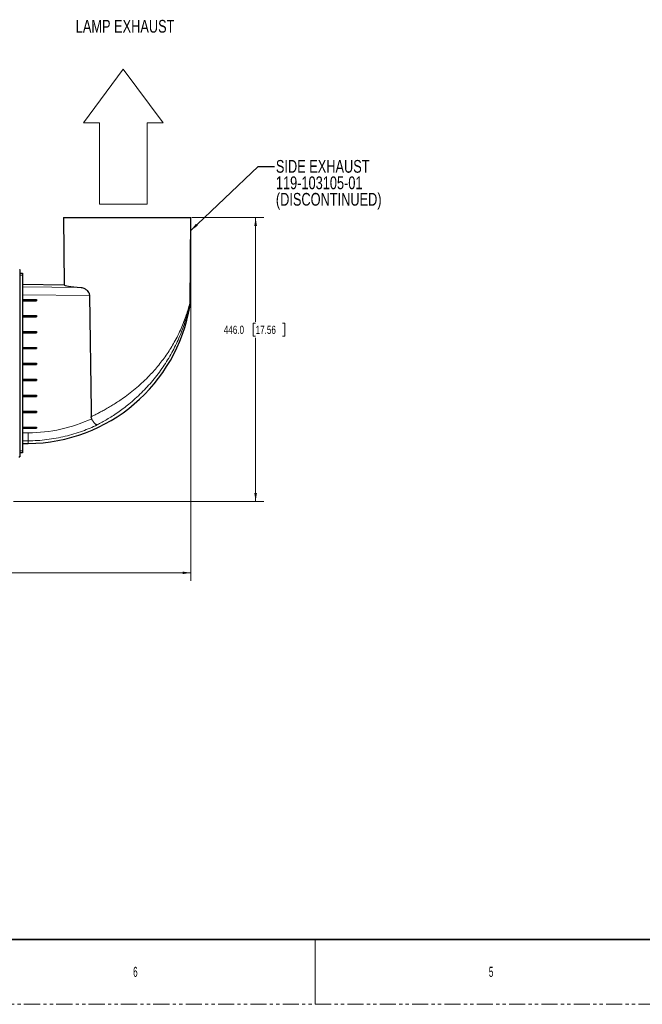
# Paper-space layout 'Sheet2' of a CAD drawing. Header units: millimetres. Extents: x 0 to 1118, y 0 to 864.
# Tile 25 of 79: x 303 to 548, y 0 to 386. Entities that reach past the tile are written whole.
import ezdxf

# ---------------------------------------------------------------- set-up
doc = ezdxf.new("R2010")
doc.units = ezdxf.units.MM
doc.linetypes.add('PHANTOM', pattern=[12.7, 6.35, -1.27, 1.27, -1.27, 1.27, -1.27])
doc.styles.add('SLDTEXTSTYLE0', font='TXT', dxfattribs={"width": 0.75})
doc.styles.add('SLDTEXTSTYLE4', font='TXT', dxfattribs={"width": 0.6})
doc.dimstyles.new('SLDDIMSTYLE10', dxfattribs={"dimtxt": 3.175, "dimasz": 3.302, "dimexe": 0, "dimexo": 0.0625, "dimgap": 0.79375, "dimtad": 0, "dimtih": 1, "dimtoh": 1, "dimdec": 1, "dimlfac": 4, "dimrnd": 1e-09, "dimzin": 12, "dimdsep": 46, "dimtxsty": 'SLDTEXTSTYLE0', "dimsah": 1, "dimcen": 0.09, "dimadec": 0, "dimazin": 3, "dimtfac": 1, "dimtdec": 1, "dimtofl": 0, "dimtmove": 0, "dimatfit": 3, "dimfxl": 1, "dimfrac": 2, "dimtolj": 1, "dimtzin": 12, "dimarcsym": 0})
doc.dimstyles.new('SLDDIMSTYLE3', dxfattribs={"dimtxt": 0.18, "dimasz": 3.302, "dimexe": 0, "dimexo": 0.0625, "dimgap": 0, "dimtad": 0, "dimtih": 1, "dimtoh": 1, "dimdec": 0, "dimrnd": 1e-09, "dimzin": 0, "dimdsep": 46, "dimtxsty": 'Standard', "dimsah": 1, "dimcen": 0.09, "dimadec": 0, "dimazin": 0, "dimtfac": 3.302, "dimtdec": 0, "dimtofl": 0, "dimtmove": 0, "dimatfit": 3, "dimfxl": 1, "dimfrac": 2, "dimtolj": 1, "dimtzin": 0, "dimarcsym": 0})
doc.dimstyles.new('SLDDIMSTYLE8', dxfattribs={"dimtxt": 3.175, "dimasz": 3.302, "dimexe": 0, "dimexo": 0.0625, "dimgap": 0.79375, "dimtad": 0, "dimtih": 1, "dimtoh": 1, "dimdec": 1, "dimlfac": 4, "dimrnd": 1e-09, "dimzin": 4, "dimdsep": 46, "dimtxsty": 'SLDTEXTSTYLE0', "dimsah": 1, "dimcen": 0.09, "dimadec": 0, "dimazin": 1, "dimtfac": 1, "dimtdec": 1, "dimtofl": 0, "dimtmove": 0, "dimatfit": 3, "dimfxl": 1, "dimfrac": 2, "dimtolj": 1, "dimtzin": 12, "dimarcsym": 0})

# ---------------------------------------------------------------- blocks, each defined once
blk = doc.blocks.new('_D_24')
at = {"color": 7, "linetype": 'Continuous', "lineweight": 0}
for p, q in [((370.37, 305.56), (370.37, 166.16)), ((132.56, 263.5), (132.56, 166.16)), ((256.73, 171.86), (255.77, 171.86)), ((255.77, 171.86), (255.77, 166.82)), ((267.29, 171.86), (268.26, 171.86)), ((268.26, 171.86), (268.26, 166.82)), ((132.56, 169.34), (243.77, 169.34)), ((255.77, 166.82), (256.73, 166.82)), ((268.26, 166.82), (267.29, 166.82)), ((370.37, 169.34), (269.69, 169.34))]:
    blk.add_line(p, q, dxfattribs=at)
at = {"color": 7, "linetype": 'Continuous', "lineweight": 18}
for points in [[(132.56, 169.34), (135.86, 168.83), (135.86, 169.84)], [(370.37, 169.34), (367.07, 169.84), (367.07, 168.83)]]:
    blk.add_solid(points, dxfattribs=at)
at = {"color": 7, "linetype": 'Continuous', "lineweight": 18, "char_height": 3.175, "attachment_point": 1, "style": 'SLDTEXTSTYLE0'}
for s, insert in [('951.2', (244.24, 170.91)), ('37.45', (256.73, 170.91))]:
    blk.add_mtext(s, dxfattribs=dict(at, insert=insert))
blk = doc.blocks.new('_D_25')
at = {"color": 7, "linetype": 'Continuous', "lineweight": 0}
for p, q in [((370.76, 308.81), (398.94, 308.81)), ((395.77, 308.81), (395.77, 267.89)), ((395.77, 267.25), (394.8, 267.25)), ((394.8, 267.25), (394.8, 262.21)), ((406.32, 267.25), (407.29, 267.25)), ((407.29, 267.25), (407.29, 262.21)), ((394.8, 262.21), (395.77, 262.21)), ((395.77, 197.31), (395.77, 261.56)), ((407.29, 262.21), (406.32, 262.21)), ((300.64, 197.31), (398.94, 197.31))]:
    blk.add_line(p, q, dxfattribs=at)
at = {"color": 7, "linetype": 'Continuous', "lineweight": 18}
for points in [[(395.77, 308.81), (395.26, 305.51), (396.27, 305.51)], [(395.77, 197.31), (396.27, 200.62), (395.26, 200.62)]]:
    blk.add_solid(points, dxfattribs=at)
at = {"color": 7, "linetype": 'Continuous', "lineweight": 18, "char_height": 3.175, "attachment_point": 1, "style": 'SLDTEXTSTYLE0'}
for s, insert in [('446.0', (383.27, 266.3)), ('17.56', (395.77, 266.3))]:
    blk.add_mtext(s, dxfattribs=dict(at, insert=insert))
blk = doc.blocks.new('SW_NOTE_0_12')
at = {"color": 0, "linetype": 'Continuous', "lineweight": 0, "char_height": 5, "attachment_point": 1, "style": 'SLDTEXTSTYLE0'}
for s, insert in [('SIDE EXHAUST', (0.55, 2.51)), ('119-103105-01', (0.55, -3.95)), ('(DISCONTINUED)', (0.55, -10.42))]:
    blk.add_mtext(s, dxfattribs=dict(at, insert=insert))

psp = doc.layouts.new('Sheet2')

# ---------------------------------------------------------------- linework, layer by layer
at = {"color": 7, "linetype": 'Continuous', "lineweight": 18}
for p, q in [((343.799442, 366.976275), (328.176619, 345.883463)), ((343.799442, 366.976275), (359.426619, 345.883463)), ((334.426619, 345.883463), (328.176619, 345.883463)), ((334.426619, 314.029803), (334.426619, 345.883463)), ((353.176619, 314.029803), (353.176619, 345.883463)), ((353.176619, 345.883463), (359.426619, 345.883463)), ((334.426619, 314.029803), (353.176619, 314.029803)), ((370.369254, 308.81392), (370.369254, 306.829212)), ((304.244254, 286.18892), (303.119254, 286.18892)), ((304.244254, 281.518037), (327.239091, 281.329638)), ((330.506301, 278.183818), (304.244254, 278.398985)), ((304.244254, 224.228855), (306.485208, 224.247215)), ((306.485157, 221.128163), (304.244254, 221.109803)), ((306.494254, 220.085737), (306.485157, 221.128163)), ((303.119254, 217.18892), (304.244254, 217.18892)), ((419.1, 25.4), (419.1, 0))]:
    psp.add_line(p, q, dxfattribs=at)
at = {"color": 7, "linetype": 'Continuous', "lineweight": 25}
for p, q in [((320.369254, 308.81392), (320.599599, 282.419007)), ((320.369254, 308.81392), (370.369254, 308.81392)), ((370.071956, 274.746895), (370.369254, 308.81392)), ((302.994254, 288.43892), (303.119254, 288.31392)), ((303.119254, 288.31392), (303.119254, 215.06392)), ((303.119254, 286.93892), (304.244254, 286.93892)), ((304.244254, 286.93892), (304.244254, 286.18892)), ((304.244254, 286.18892), (304.244254, 276.56392)), ((304.244254, 282.561738), (320.599599, 282.419007)), ((304.244254, 276.603504), (309.712538, 276.56392)), ((304.244254, 276.56392), (304.244254, 276.06392)), ((304.244254, 276.56392), (309.712538, 276.56392)), ((304.244254, 276.06392), (304.244254, 270.31392)), ((304.244254, 276.06392), (309.712538, 276.06392)), ((304.244254, 276.024336), (309.712538, 276.06392)), ((309.712538, 276.56392), (309.712538, 276.06392)), ((304.244254, 270.353504), (309.712538, 270.31392)), ((304.244254, 270.31392), (304.244254, 269.81392)), ((304.244254, 270.31392), (309.712538, 270.31392)), ((304.244254, 269.81392), (304.244254, 264.06392)), ((304.244254, 269.81392), (309.712538, 269.81392)), ((304.244254, 269.774336), (309.712538, 269.81392)), ((309.712538, 270.31392), (309.712538, 269.81392)), ((304.244254, 264.103504), (309.712538, 264.06392)), ((304.244254, 264.06392), (304.244254, 263.56392)), ((304.244254, 264.06392), (309.712538, 264.06392)), ((304.244254, 263.56392), (304.244254, 257.81392)), ((304.244254, 263.56392), (309.712538, 263.56392)), ((304.244254, 263.524336), (309.712538, 263.56392)), ((309.712538, 264.06392), (309.712538, 263.56392)), ((304.244254, 257.853504), (309.712538, 257.81392)), ((304.244254, 257.81392), (304.244254, 257.31392)), ((304.244254, 257.81392), (309.712538, 257.81392)), ((304.244254, 257.31392), (304.244254, 251.56392)), ((304.244254, 257.31392), (309.712538, 257.31392)), ((304.244254, 257.274336), (309.712538, 257.31392)), ((309.712538, 257.81392), (309.712538, 257.31392)), ((304.244254, 251.603504), (309.712538, 251.56392)), ((304.244254, 251.56392), (304.244254, 251.06392)), ((304.244254, 251.56392), (309.712538, 251.56392)), ((309.712538, 251.56392), (309.712538, 251.06392)), ((304.244254, 251.06392), (304.244254, 245.31392)), ((304.244254, 251.06392), (309.712538, 251.06392)), ((304.244254, 251.024336), (309.712538, 251.06392)), ((304.244254, 245.353504), (309.712538, 245.31392)), ((304.244254, 245.31392), (304.244254, 244.81392)), ((304.244254, 245.31392), (309.712538, 245.31392)), ((304.244254, 244.81392), (304.244254, 239.06392)), ((304.244254, 244.81392), (309.712538, 244.81392)), ((304.244254, 244.774336), (309.712538, 244.81392)), ((309.712538, 245.31392), (309.712538, 244.81392)), ((304.244254, 239.103504), (309.712538, 239.06392)), ((304.244254, 239.06392), (304.244254, 238.56392)), ((304.244254, 239.06392), (309.712538, 239.06392)), ((304.244254, 238.56392), (304.244254, 232.81392)), ((304.244254, 238.56392), (309.712538, 238.56392)), ((304.244254, 238.524336), (309.712538, 238.56392)), ((309.712538, 239.06392), (309.712538, 238.56392)), ((304.244254, 232.853504), (309.712538, 232.81392)), ((304.244254, 232.81392), (304.244254, 232.31392)), ((304.244254, 232.81392), (309.712538, 232.81392)), ((304.244254, 232.31392), (304.244254, 226.56392)), ((304.244254, 232.31392), (309.712538, 232.31392)), ((304.244254, 232.274336), (309.712538, 232.31392)), ((309.712538, 232.81392), (309.712538, 232.31392)), ((304.244254, 226.603504), (309.712538, 226.56392)), ((304.244254, 226.56392), (304.244254, 226.06392)), ((304.244254, 226.56392), (309.712538, 226.56392)), ((304.244254, 226.06392), (304.244254, 217.18892)), ((304.244254, 226.06392), (309.712538, 226.06392)), ((304.244254, 226.024336), (309.712538, 226.06392)), ((309.712538, 226.56392), (309.712538, 226.06392)), ((304.244254, 216.43892), (303.119254, 216.43892)), ((304.244254, 220.066102), (306.494254, 220.085737)), ((304.244254, 217.18892), (304.244254, 216.43892)), ((302.850014, 214.820466), (303.119254, 214.820466)), ((302.994254, 214.93892), (303.119254, 215.06392)), ((303.119254, 215.06392), (303.119254, 214.820466))]:
    psp.add_line(p, q, dxfattribs=at)
at = {"color": 7, "linetype": 'Continuous', "lineweight": 35}
psp.add_line((12.7, 25.4), (1104.9, 25.4), dxfattribs=at)
at = {"color": 7, "linetype": 'PHANTOM', "lineweight": 18}
psp.add_line((0, 0), (1117.6, 0), dxfattribs=at)
at = {"color": 7, "linetype": 'Continuous', "lineweight": 25, "flags": 128}
psp.add_lwpolyline([(330.506301, 278.183818), (331.160769, 233.229005), (331.199537, 230.606587)], dxfattribs=at)
at = {"color": 7, "linetype": 'Continuous', "lineweight": 25}
psp.add_arc((305.926864, 285.102177), 65.018915, 270.5, 350.32138316, dxfattribs=at)
at = {"color": 7, "linetype": 'Continuous', "lineweight": 18}
psp.add_arc((200.361697, 222.68942), 106.134944, 359.15714229, 0.84098898, dxfattribs=at)
at = {"color": 7, "linetype": 'Continuous', "lineweight": 25}
psp.add_ellipse((345.367368, 282.203671), major_axis=(24.767769, -0.216957), ratio=0.0611602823, start_param=3.1426622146, end_param=3.891774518, dxfattribs=at)
at = {"color": 7, "linetype": 'Continuous', "lineweight": 18}
psp.add_ellipse((305.986617, 285.102177), major_axis=(60.857013, 0), ratio=0.9999998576, start_param=4.7205818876, end_param=5.1429866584, dxfattribs=at)
at = {"color": 7, "linetype": 'Continuous', "lineweight": 25}
for points, knots in [([(327.239091, 281.329638), (327.466238, 281.296731), (327.920571, 281.230912), (328.569176, 280.9491), (329.158338, 280.575428), (329.712542, 280.082776), (330.180829, 279.457108), (330.460726, 278.769918), (330.49343, 278.349345), (330.506301, 278.183818)], [0, 0, 0, 0, 0.1693041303, 0.3386366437, 0.4769845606, 0.6151397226, 0.7844081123, 0.9151483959, 1, 1, 1, 1]), ([(370.020318, 274.171099), (370.045078, 274.36024), (370.070151, 274.551778), (370.071933, 274.744483), (370.071956, 274.746895)], [0, 0, 0, 0, 0.9874877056, 1, 1, 1, 1]), ([(331.389186, 229.800417), (331.313505, 229.99693), (331.212589, 230.258966), (331.202148, 230.537051), (331.199537, 230.606587)], [0, 0, 0, 0, 0.7499462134, 1, 1, 1, 1]), ([(333.584786, 227.397877), (333.584044, 227.397685), (333.521778, 227.381622), (333.390525, 227.384776), (333.164816, 227.479561), (332.927118, 227.644705), (332.673077, 227.88039), (332.411681, 228.174058), (332.145785, 228.522751), (331.882676, 228.915168), (331.625698, 229.344142), (331.468021, 229.648331), (331.389186, 229.800417)], [0, 0, 0, 0, 0.001562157, 0.1310774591, 0.2440977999, 0.3571032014, 0.4657491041, 0.5743761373, 0.6807368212, 0.7870798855, 0.8935452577, 1, 1, 1, 1])]:
    psp.add_open_spline(points, degree=3, knots=knots, dxfattribs=at)
at = {"color": 7, "linetype": 'Continuous', "lineweight": 18}
for points, knots in [([(331.199537, 230.606587), (331.629139, 230.813369), (332.488353, 231.226938), (333.834069, 231.906392), (335.213619, 232.630926), (336.742518, 233.469655), (338.408466, 234.43078), (340.214467, 235.533825), (342.026266, 236.708271), (344.145532, 238.166723), (346.527699, 239.937756), (349.147216, 242.073441), (351.669031, 244.337146), (353.946602, 246.58918), (355.967896, 248.779089), (357.755875, 250.885305), (359.445167, 253.052331), (361.029633, 255.275745), (362.505835, 257.548715), (363.932137, 259.96657), (365.284151, 262.525993), (366.545013, 265.22437), (367.646199, 267.92215), (368.418342, 270.089121), (368.942726, 271.709346), (369.286244, 272.826581), (369.54198, 273.684651), (369.723658, 274.279232), (369.838601, 274.631957), (369.930539, 274.876134), (369.999307, 275.006701), (370.047032, 275.018284), (370.070125, 274.922487), (370.071421, 274.798159), (370.071956, 274.746895)], [0, 0, 0, 0, 0.0237249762, 0.0474505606, 0.0715766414, 0.0957035, 0.1259630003, 0.1562246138, 0.1871473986, 0.2180724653, 0.2651409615, 0.3122200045, 0.3609117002, 0.4096122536, 0.4505847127, 0.4915998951, 0.532582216, 0.5748342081, 0.617119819, 0.6593776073, 0.7085619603, 0.7577462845, 0.8076924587, 0.8576183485, 0.8806231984, 0.9037092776, 0.9273535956, 0.9394724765, 0.9515780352, 0.9616590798, 0.9719394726, 0.9821431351, 0.9926370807, 1, 1, 1, 1]), ([(370.020318, 274.171099), (370.02191, 274.256693), (370.025028, 274.424333), (370.003125, 274.535481), (369.961715, 274.527135), (369.899435, 274.38605), (369.805802, 274.095172), (369.67347, 273.616453), (369.500022, 272.949433), (369.278249, 272.091529), (369.000317, 271.053103), (368.520818, 269.345176), (367.817016, 267.085435), (366.811084, 264.26476), (365.657931, 261.416413), (364.351008, 258.567477), (362.881704, 255.737381), (361.246963, 252.923526), (359.45093, 250.147466), (357.49598, 247.425108), (355.419524, 244.816105), (353.226956, 242.328519), (350.935778, 239.964731), (348.521404, 237.695152), (346.138361, 235.657562), (343.821905, 233.848992), (341.609038, 232.25108), (339.455856, 230.811928), (337.394, 229.53553), (335.439963, 228.398752), (334.202613, 227.731197), (333.584786, 227.397877)], [0, 0, 0, 0, 0.00960528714, 0.01881258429, 0.0280130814, 0.03716998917, 0.04634401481, 0.06135547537, 0.07648247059, 0.09159824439, 0.11416477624, 0.13674254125, 0.18623066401, 0.23581685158, 0.28543790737, 0.33497366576, 0.38497947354, 0.43513927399, 0.48531909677, 0.53541718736, 0.5853710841, 0.63272013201, 0.68022600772, 0.72768193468, 0.77496263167, 0.81446591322, 0.85403922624, 0.89351563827, 0.92899160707, 0.96454447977, 1, 1, 1, 1]), ([(333.584786, 227.397877), (332.638534, 226.961187), (330.74376, 226.086762), (327.686093, 224.899195), (324.431129, 223.815601), (320.97717, 222.880092), (317.442303, 222.129145), (313.835171, 221.580047), (310.16738, 221.220036), (307.712225, 221.158779), (306.485157, 221.128163)], [0, 0, 0, 0, 0.1114946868, 0.2232566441, 0.3507924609, 0.4784281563, 0.6059639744, 0.7372729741, 0.8686909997, 1, 1, 1, 1])]:
    psp.add_open_spline(points, degree=3, knots=knots, dxfattribs=at)

# ---------------------------------------------------------------- block references
at = {"color": 7, "linetype": 'Continuous', "lineweight": 0}
psp.add_blockref('SW_NOTE_0_12', (403.178038, 328.843284), dxfattribs=at)

# ---------------------------------------------------------------- texts
at = {"color": 7, "linetype": 'Continuous', "lineweight": 0, "attachment_point": 1}
for s, insert, char_height, style in [('LAMP EXHAUST', (325.148722, 386.32399), 5, 'SLDTEXTSTYLE0'), ('6', (347.6625, 14.729182), 3.96875, 'SLDTEXTSTYLE4'), ('5', (487.3625, 14.729182), 3.96875, 'SLDTEXTSTYLE4')]:
    psp.add_mtext(s, dxfattribs=dict(at, insert=insert, char_height=char_height, style=style))

# ---------------------------------------------------------------- dimensions: what is measured, and where the dimension line sits
at = {"color": 7, "linetype": 'Continuous', "lineweight": 18}
dim = psp.add_linear_dim(base=(370.369254, 169.33552), p1=(132.557067, 264.770857), p2=(370.369254, 306.829212), dimstyle='SLDDIMSTYLE10', dxfattribs=at)
dim.commit()
dim.dimension.update_dxf_attribs({"geometry": '_D_24', "text_midpoint": (256.732423, 169.33552), "dimtype": 160})
dim = psp.add_linear_dim(base=(395.766049, 308.81392), p1=(299.369254, 197.31392), p2=(369.494221, 308.81392), angle=90, dimstyle='SLDDIMSTYLE8', dxfattribs=at)
dim.commit()
dim.dimension.update_dxf_attribs({"geometry": '_D_25', "text_midpoint": (395.766049, 264.727464), "dimtype": 160})

# ---------------------------------------------------------------- leaders
at = {"color": 7, "linetype": 'Continuous', "lineweight": 0}
psp.add_leader([(370.324595, 303.696472), (396.829122, 328.843284), (403.178038, 328.843284)], dimstyle='SLDDIMSTYLE3', dxfattribs=at)

doc.saveas('drawing.dxf')
